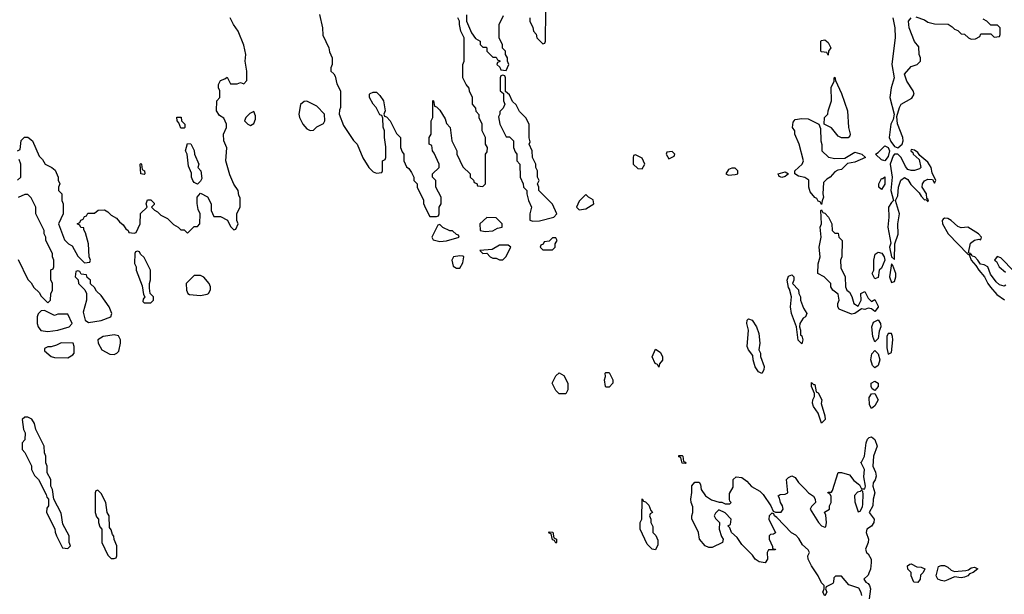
# Model space of a CAD drawing. Header units: inches. Extents: x 2769379 to 2883802, y 684208 to 828654.
# Tile 224 of 256: x 2836660 to 2842590, y 760518 to 763980. Entities that reach past the tile are written whole.
import ezdxf

# ---------------------------------------------------------------- set-up
doc = ezdxf.new("R2010")
doc.units = ezdxf.units.IN
doc.header["$MEASUREMENT"] = 0
doc.layers.add('C8736', color=7, linetype='Continuous')
doc.layers.add('C8746', color=7, linetype='Continuous')

msp = doc.modelspace()

# ---------------------------------------------------------------- linework, layer by layer
at = {"layer": 'C8736', "color": 2, "elevation": 2}
for points in [[(2839732, 763990), (2839732, 763970), (2839751.6, 763931.6), (2839754, 763910), (2839771.6, 763891.6), (2839774, 763870), (2839810, 763834), (2839822, 763838), (2839826, 763850), (2839828, 764030)], [(2836646, 763190), (2836662, 763198), (2836668.4, 763251.6), (2836688.4, 763271.6), (2836708.4, 763271.6), (2836738, 763250), (2836776.9, 763156.9), (2836796.9, 763136.9), (2836814, 763110), (2836854, 763090), (2836872.7, 763072.7), (2836891.6, 763031.6), (2836892.7, 763012.7), (2836902, 762990), (2836894, 762970), (2836894, 762950), (2836914, 762930), (2836914, 762890), (2836922, 762870), (2836922, 762810), (2836894, 762750), (2836930, 762654), (2836954, 762630), (2836976.9, 762616.9), (2837010, 762554), (2837050, 762514), (2837082, 762518), (2837086, 762530), (2837078, 762550), (2837075.3, 762630), (2837056.4, 762696.4), (2837046, 762714), (2837046, 762726), (2837028.4, 762728.4), (2837022, 762742), (2837006, 762750), (2837022, 762758), (2837027.3, 762772.7), (2837042, 762778), (2837050, 762794), (2837062, 762798), (2837070, 762814), (2837110, 762814), (2837132.7, 762832.7), (2837170, 762834), (2837190, 762822), (2837210, 762802), (2837243.6, 762783.6), (2837261, 762761), (2837283.6, 762743.6), (2837299.6, 762719.6), (2837314, 762710), (2837318, 762698), (2837350, 762694), (2837362, 762698), (2837386, 762750), (2837388.4, 762811.6), (2837428, 762850), (2837422, 762870), (2837430, 762894), (2837450, 762894), (2837470, 762874), (2837470, 762866), (2837454, 762850), (2837471.6, 762831.6), (2837490, 762822), (2837510, 762802), (2837550, 762782), (2837585.4, 762745.4), (2837614, 762730), (2837630, 762714), (2837650, 762714), (2837670, 762694), (2837710, 762734), (2837730, 762734), (2837746, 762750), (2837748, 762810), (2837735.3, 762835.3), (2837728.4, 762871.6), (2837728, 762910), (2837750, 762934), (2837791.6, 762911.6), (2837814, 762870), (2837814, 762830), (2837830, 762794), (2837870, 762794), (2837911.3, 762771.3), (2837930, 762734), (2837950, 762714), (2837962, 762718), (2837975.3, 762750), (2837968, 762770), (2837968, 762810), (2837987.3, 762852.7), (2837987.3, 762907.3), (2837980.4, 762920.4), (2837975.3, 762950), (2837949.1, 762989.1), (2837925.6, 763045.6), (2837902, 763130), (2837908.4, 763208.4), (2837888.9, 763248.9), (2837888, 763290), (2837906, 763330), (2837906, 763350), (2837890, 763386), (2837863.1, 763403.1), (2837846, 763430), (2837848, 763490), (2837866, 763510), (2837866, 763550), (2837858, 763570), (2837858, 763590), (2837870, 763614), (2837896.4, 763623.6), (2837910, 763634), (2837930, 763594), (2837970, 763594), (2837990, 763602), (2838010, 763594), (2838027.3, 763612.7), (2838028, 763670), (2838018, 763730), (2838022, 763770), (2838010, 763826), (2837975.3, 763910), (2837948, 763950), (2837928, 763990)], [(2838466, 764010), (2838484.7, 763930), (2838485.4, 763885.4), (2838522, 763810), (2838525.4, 763785.4), (2838542, 763750), (2838542, 763710), (2838534, 763690), (2838534, 763670), (2838552.7, 763652.7), (2838559.6, 763639.6), (2838570, 763594), (2838592, 763550), (2838592, 763450), (2838585.4, 763434.6), (2838584.7, 763410), (2838610, 763342), (2838671.1, 763251.1), (2838692, 763230), (2838727.1, 763147.1), (2838762, 763090), (2838790, 763062), (2838810, 763054), (2838842, 763058), (2838846, 763070), (2838846, 763130), (2838862, 763138), (2838866, 763150), (2838866, 763214), (2838858, 763270), (2838858, 763310), (2838848.4, 763331.6), (2838847.3, 763387.3), (2838842, 763402), (2838830, 763406), (2838808, 763450), (2838788, 763470), (2838766, 763510), (2838766, 763530), (2838770, 763534), (2838790, 763542), (2838810, 763542), (2838830, 763522), (2838850.6, 763490.6), (2838862, 763430), (2838854, 763410), (2838858, 763398), (2838870, 763394), (2838892, 763370), (2838930, 763294), (2838954, 763270), (2838954, 763210), (2838963.6, 763183.6), (2838974, 763170), (2838974, 763130), (2838990, 763094), (2839003.6, 763083.6), (2839019.6, 763059.6), (2839034, 763030), (2839034, 763010), (2839054, 762990), (2839054, 762970), (2839091.6, 762891.6), (2839092.7, 762872.7), (2839103.6, 762843.6), (2839130, 762794), (2839170, 762794), (2839182, 762798), (2839186, 762810), (2839186, 762850), (2839198, 762870), (2839198, 762910), (2839166, 762970), (2839166, 763010), (2839146, 763030), (2839146, 763050), (2839186, 763090), (2839186, 763110), (2839156.4, 763176.4), (2839146, 763190), (2839142, 763222), (2839126, 763230), (2839126, 763270), (2839138, 763290), (2839138, 763370), (2839148, 763390), (2839148, 763492), (2839152, 763490), (2839158, 763458), (2839170, 763454), (2839190, 763434), (2839222, 763382), (2839230, 763354), (2839252, 763330), (2839262, 763250), (2839292, 763190), (2839292, 763170), (2839330, 763094), (2839374, 763050), (2839374, 763030), (2839392.7, 763012.7), (2839398, 762998), (2839412.7, 762992.7), (2839418, 762978), (2839450, 762974), (2839466, 762990), (2839466, 763170), (2839476.4, 763183.6), (2839478, 763210), (2839466, 763230), (2839466, 763270), (2839446, 763310), (2839446, 763350), (2839428.4, 763388.4), (2839427.3, 763407.3), (2839410, 763426), (2839407.3, 763447.3), (2839388, 763470), (2839388, 763510), (2839368.4, 763548.4), (2839367.3, 763567.3), (2839348.4, 763588.4), (2839328.7, 763630), (2839328.7, 763710), (2839338, 763730), (2839338, 763870), (2839318, 763910), (2839308, 763950), (2839308, 763970), (2839298, 763990)], [(2839351.1, 764008.9), (2839352, 763970), (2839381, 763901), (2839405.4, 763865.4), (2839434, 763850), (2839434, 763830), (2839450, 763814), (2839470, 763814), (2839474, 763810), (2839474, 763790), (2839510, 763754), (2839530, 763754), (2839538, 763738), (2839552.7, 763732.7), (2839552.7, 763727.3), (2839538, 763722), (2839534, 763710), (2839552.7, 763692.7), (2839558, 763678), (2839590, 763674), (2839606, 763710), (2839598, 763730), (2839598, 763750), (2839586, 763770), (2839586, 763790), (2839568.4, 763808.4), (2839567.3, 763827.3), (2839548, 763870), (2839548.9, 763951.1), (2839574.6, 764005.4)], [(2836647.3, 763012.7), (2836666, 763030), (2836666, 763110), (2836656.4, 763136.4)], [(2836650, 762534), (2836710, 762414), (2836730, 762394), (2836745.4, 762365.4), (2836776.9, 762336.9), (2836790, 762314), (2836830, 762274), (2836846, 762290), (2836847.3, 762327.3), (2836858, 762350), (2836858, 762390), (2836848.4, 762411.6), (2836848, 762472), (2836862, 762478), (2836866, 762490), (2836866, 762530), (2836858, 762550), (2836858, 762570), (2836818, 762650), (2836818, 762670), (2836808, 762690), (2836808, 762710), (2836758, 762810), (2836758, 762850), (2836730, 762906), (2836710, 762926), (2836690, 762926), (2836651.6, 762908.4)]]:
    msp.add_lwpolyline(points, dxfattribs=at)
at = {"layer": 'C8736', "color": 2}
for points, elevation in [([(2839570, 763646), (2839558, 763642), (2839554, 763630), (2839554, 763550), (2839574, 763534), (2839574, 763490), (2839582, 763470), (2839572.7, 763447.3), (2839552.7, 763427.3), (2839552, 763410), (2839544.7, 763395.3), (2839552, 763350), (2839590, 763274), (2839610, 763274), (2839634, 763250), (2839634, 763210), (2839643.6, 763183.6), (2839654, 763170), (2839654, 763130), (2839672, 763110), (2839674, 763030), (2839691.6, 762991.6), (2839694, 762970), (2839714, 762950), (2839714, 762930), (2839724.7, 762890), (2839742, 762850), (2839732, 762810), (2839732.7, 762772.7), (2839750, 762766), (2839790, 762768.2), (2839878, 762790), (2839895.3, 762810), (2839868.4, 762868.4), (2839786, 762950), (2839786, 762970), (2839778, 762990), (2839788, 763010), (2839778, 763030), (2839778, 763070), (2839768.4, 763088.4), (2839768, 763110), (2839748.4, 763148.4), (2839746, 763190), (2839728, 763230), (2839735.3, 763244.7), (2839728.7, 763268.7), (2839728, 763350), (2839708.4, 763388.4), (2839670, 763426), (2839650, 763466), (2839627.3, 763487.3), (2839610, 763526), (2839586, 763546), (2839586, 763630), (2839582, 763642)], 2), ([(2838390, 763488), (2838372.7, 763487.3), (2838352, 763468), (2838341, 763410), (2838346, 763390), (2838366, 763350), (2838390, 763322), (2838410, 763312), (2838430, 763314), (2838450, 763334), (2838490, 763354), (2838498, 763370), (2838495.3, 763410), (2838450, 763458)], 2), ([(2838070, 763426), (2838045.4, 763414.6), (2838022, 763390), (2838014, 763370), (2838034, 763350), (2838050, 763342), (2838070, 763354), (2838080.4, 763379.6), (2838080.4, 763400.4)], 2), ([(2837630, 763326), (2837618, 763358), (2837608, 763370), (2837607.3, 763392.7), (2837631.6, 763391.6), (2837634, 763370), (2837654, 763350), (2837654, 763330), (2837650, 763326)], 2), ([(2837730, 762988), (2837710, 762998), (2837702, 763010), (2837695.3, 763030), (2837695.3, 763055.3), (2837676.4, 763096.4), (2837668, 763170), (2837658, 763190), (2837670, 763234), (2837691.6, 763231.6), (2837711.1, 763191.1), (2837712, 763170), (2837738, 763110), (2837732, 763090), (2837752, 763070), (2837756.9, 763023.1), (2837750, 763006)], 2), ([(2837410, 763046), (2837388.7, 763050), (2837386, 763110), (2837390, 763114), (2837394, 763110), (2837398, 763078), (2837412, 763070), (2837414, 763050)], 2), ([(2839472.7, 762787.3), (2839432, 762750), (2839434, 762710), (2839463.5, 762703.5), (2839510, 762708), (2839537.2, 762722.8), (2839566, 762730), (2839566, 762750), (2839530, 762786)], 2), ([(2839190, 762746), (2839178, 762742), (2839142, 762670), (2839150, 762654), (2839190, 762642.8), (2839230, 762648.2), (2839306, 762670), (2839302, 762682), (2839290, 762686), (2839267.3, 762707.3), (2839250, 762708), (2839208.4, 762728.4)], 2), ([(2839890, 762666), (2839870, 762666), (2839850, 762646), (2839818, 762642), (2839812.7, 762627.3), (2839798, 762622), (2839794, 762610), (2839810, 762594), (2839870, 762594), (2839886, 762610), (2839886, 762630), (2839898, 762650)], 2), ([(2839602, 762622), (2839550, 762620.9), (2839505.2, 762594.8), (2839432, 762590), (2839450, 762572), (2839472.7, 762572.7), (2839494, 762550), (2839510, 762542), (2839530, 762542), (2839550, 762532), (2839570, 762532), (2839588, 762550), (2839618, 762610)], 2), ([(2837370, 762586), (2837358, 762582), (2837354, 762570), (2837352, 762510), (2837362, 762490), (2837362, 762470), (2837396.9, 762376.9), (2837404.7, 762324.7), (2837414, 762310), (2837403.6, 762296.4), (2837402, 762282), (2837410, 762274), (2837450, 762274), (2837466, 762290), (2837466, 762310), (2837446, 762330), (2837442, 762362), (2837442, 762390), (2837448.4, 762411.6), (2837448, 762470), (2837410, 762546), (2837387.3, 762567.3), (2837382, 762582)], 2), ([(2839310, 762557.2), (2839272, 762550), (2839262, 762530), (2839270, 762494), (2839290, 762482), (2839310, 762482), (2839330, 762514), (2839335.3, 762550), (2839330, 762555.3)], 2), ([(2837010, 762466), (2836998, 762462), (2836994, 762430), (2837012.7, 762412.7), (2837014, 762390), (2837052.7, 762352.7), (2837062, 762330), (2837062, 762290), (2837042.8, 762217.2), (2837054.8, 762170), (2837074.4, 762154.4), (2837150, 762167.2), (2837208.7, 762190), (2837215.3, 762210), (2837199, 762250), (2837150, 762318), (2837123.1, 762343.1), (2837110, 762366), (2837087.3, 762387.3), (2837086, 762410), (2837067.3, 762427.3), (2837062, 762442), (2837030, 762446), (2837022, 762462)], 2), ([(2837750, 762438), (2837710, 762438), (2837662, 762390), (2837664.7, 762350), (2837672, 762330), (2837683.5, 762323.5), (2837750, 762318.8), (2837790, 762326.8), (2837798, 762330), (2837808.4, 762351.6), (2837808.7, 762370), (2837802, 762390), (2837770, 762428)], 2), ([(2836810, 762228), (2836790, 762226), (2836771.6, 762208.4), (2836764.7, 762190), (2836766, 762150), (2836771.3, 762130), (2836787.1, 762107.1), (2836830, 762100.7), (2836890, 762108.2), (2836958, 762130), (2836975.3, 762150), (2836950, 762206), (2836890, 762206), (2836870, 762198)], 2), ([(2837230, 762081.2), (2837190, 762075.8), (2837162, 762070), (2837131.3, 762050), (2837132, 762030), (2837154, 761990), (2837203.6, 761963.6), (2837230, 761962), (2837246, 761970), (2837256.4, 761983.6), (2837268, 762030), (2837268, 762050), (2837254.6, 762074.6)], 2), ([(2836910, 762033), (2836881.4, 762018.6), (2836850, 762009.2), (2836830, 762009), (2836810, 761998), (2836810, 761984.7), (2836850, 761951.3), (2836870, 761944.7), (2836950, 761942), (2836980.4, 761959.6), (2836988, 761970), (2836988.7, 762010), (2836982, 762030)], 2), ([(2839910, 761726), (2839890, 761746), (2839868, 761790), (2839890, 761834), (2839908.9, 761851.1), (2839936.9, 761836.9), (2839962, 761790), (2839962, 761750), (2839950, 761726)], -2), ([(2836710, 761586), (2836690, 761586), (2836674, 761570), (2836682, 761510), (2836692, 761490), (2836691.6, 761448.4), (2836674, 761430), (2836674, 761390), (2836691.6, 761371.6), (2836731.6, 761291.6), (2836732, 761270), (2836750, 761234), (2836774, 761210), (2836819.6, 761119.6), (2836823.6, 761103.6), (2836834, 761090), (2836834, 761050), (2836823.6, 761036.4), (2836822, 761010), (2836871.6, 760911.6), (2836872.7, 760892.7), (2836882, 760870), (2836918, 760798), (2836950, 760794), (2836966, 760810), (2836958, 760830), (2836958, 760870), (2836920.4, 760940.4), (2836910, 761006), (2836866, 761090), (2836858, 761150), (2836848, 761170), (2836848, 761210), (2836826, 761250), (2836826, 761290), (2836818, 761310), (2836818, 761350), (2836808.7, 761370), (2836808, 761410), (2836758, 761510), (2836750, 761546), (2836733.6, 761573.6)], 2), ([(2837130, 761146), (2837118, 761142), (2837114, 761130), (2837114, 761010), (2837123.6, 760983.6), (2837134, 760970), (2837134, 760950), (2837143.6, 760923.6), (2837154, 760910), (2837154, 760830), (2837190, 760754), (2837210, 760734), (2837230, 760734), (2837242, 760738), (2837246, 760750), (2837246, 760810), (2837228.4, 760848.4), (2837227.3, 760867.3), (2837218, 760878), (2837210, 760906), (2837200.4, 760920.4), (2837198, 760990), (2837186, 761010), (2837178, 761070), (2837150, 761126)], 2), ([(2839890, 760826), (2839882, 760842), (2839870, 760846), (2839862, 760882), (2839850, 760886), (2839846, 760890), (2839850, 760894), (2839871.6, 760891.6), (2839878, 760858), (2839894, 760850), (2839894, 760830)], -2)]:
    msp.add_lwpolyline(points, close=True, dxfattribs=dict(at, elevation=elevation))
at = {"layer": 'C8746', "color": 2}
for points, elevation in [([(2841919.6, 763990), (2841931.3, 763931.3), (2841932.4, 763872.4), (2841913.4, 763710), (2841926.7, 763630), (2841909.1, 763570), (2841901.7, 763510), (2841926.7, 763410), (2841921.3, 763378.7), (2841906.3, 763350), (2841897.1, 763270), (2841906.6, 763246.6), (2841930, 763216), (2841950, 763208), (2841976, 763230), (2841980.7, 763250), (2841978.7, 763270), (2841947, 763353), (2841944, 763396), (2841959.5, 763450), (2841970, 763471), (2842033.6, 763506.4), (2842048, 763530), (2842042, 763550), (2842002.7, 763610), (2841989.6, 763650.4), (2842030, 763698), (2842066, 763710), (2842086, 763730), (2842086, 763750), (2842078, 763770), (2842076.4, 763816.4), (2842049.1, 763849.1), (2842017.2, 763930), (2842014, 763970), (2842028.7, 763990)], 2), ([(2842056.9, 763996.9), (2842110, 763978), (2842130, 763964.7), (2842170, 763954), (2842251.6, 763951.6), (2842276.9, 763936.9), (2842290, 763922), (2842310, 763914), (2842330, 763894), (2842351.6, 763891.6), (2842374, 763870), (2842390, 763862), (2842416.4, 763863.6), (2842442, 763878), (2842450, 763894), (2842510, 763894), (2842530, 763874), (2842562, 763878), (2842566, 763890), (2842566, 763930), (2842550, 763946), (2842510, 763946), (2842486, 763970), (2842463.1, 763983.1)], 2), ([(2842600.5, 762379.5), (2842590, 762375.1), (2842562.2, 762382.2), (2842540.8, 762400.8), (2842506.5, 762446.5), (2842491, 762491), (2842470, 762502), (2842447, 762507), (2842431, 762531), (2842412, 762550), (2842395.9, 762555.9), (2842390, 762568.7), (2842380.7, 762559.3), (2842390, 762531.3), (2842419.5, 762499.5), (2842437.1, 762470), (2842470.4, 762430.4), (2842490.4, 762390), (2842507.7, 762367.8), (2842544.8, 762324.8), (2842591.1, 762291.1)], 2), ([(2842650, 762462), (2842570, 762544), (2842546.8, 762553.2), (2842531.3, 762530), (2842542.5, 762522.5), (2842559.3, 762490), (2842598.3, 762458.3)], 2), ([(2841732, 760510), (2841729.1, 760529.1), (2841714, 760554), (2841654.6, 760574.6), (2841610, 760628), (2841572.7, 760627.3), (2841563.6, 760616.4), (2841562, 760590), (2841556.9, 760583.1), (2841518, 760562), (2841514, 760550), (2841522, 760530), (2841510, 760508.7), (2841498, 760530), (2841506, 760550), (2841506, 760570), (2841490, 760586), (2841469, 760630), (2841429, 760690), (2841409, 760730), (2841408, 760750), (2841418, 760770), (2841410, 760786), (2841375.3, 760815.3), (2841353.6, 760853.6), (2841334.6, 760874.6), (2841308.9, 760888.9), (2841220.4, 760980.4), (2841206, 760990), (2841202, 761002), (2841190, 761006), (2841174, 760990), (2841172, 760970), (2841212, 760888), (2841199.6, 760880.4), (2841182, 760878), (2841174, 760870), (2841174, 760850), (2841194, 760806), (2841194, 760794), (2841212, 760790), (2841210, 760786), (2841170, 760786), (2841162, 760770), (2841164.7, 760730), (2841150, 760708), (2841113.6, 760713.6), (2841090, 760728.7), (2841072.9, 760752.9), (2841010, 760818), (2840980.4, 760860.4), (2840948, 760890), (2840938, 760918), (2840926, 760930), (2840942, 760938), (2840946, 760970), (2840910, 761008), (2840870, 761026), (2840850, 761006), (2840842, 760990), (2840850, 760974), (2840874, 760950), (2840872, 760910), (2840886.8, 760866.8), (2840898, 760850), (2840894, 760830), (2840830, 760799), (2840810, 760799), (2840789.1, 760809.1), (2840755.3, 760850), (2840748, 760890), (2840708.4, 760971.6), (2840708, 760990), (2840715.3, 761010), (2840714.6, 761045.4), (2840704, 761070), (2840702, 761090), (2840708.9, 761131.1), (2840709, 761171), (2840727.3, 761192.7), (2840752.7, 761192.7), (2840759.6, 761179.6), (2840764.7, 761150), (2840790, 761112), (2840826.4, 761086.4), (2840872.7, 761072.7), (2840890, 761072), (2840910, 761062), (2840938, 761062), (2840946, 761070), (2840938, 761078), (2840935.3, 761090), (2840934.6, 761125.4), (2840956.4, 761163.6), (2840958, 761210), (2840975.3, 761224.7), (2841010, 761221), (2841039.8, 761199.8), (2841067.3, 761167.3), (2841118.8, 761138.8), (2841138.8, 761118.8), (2841184.7, 761050), (2841198, 761018), (2841212.7, 761012.7), (2841247.3, 761012.7), (2841258, 761030), (2841255.3, 761050), (2841242, 761070), (2841236.4, 761096.4), (2841228, 761112), (2841240.4, 761119.6), (2841270, 761122), (2841286, 761130), (2841278, 761210), (2841290, 761222), (2841310, 761232), (2841330, 761222), (2841350, 761192), (2841391, 761151), (2841412, 761130), (2841442, 761110), (2841452, 761090), (2841454, 761070), (2841430, 761046), (2841422, 761030), (2841471.3, 760950), (2841490, 760931.3), (2841510, 760922), (2841516.4, 760923.6), (2841519, 760950), (2841515.3, 760995.3), (2841508, 761012), (2841538, 761030), (2841538, 761050), (2841548, 761070), (2841547.3, 761107.3), (2841542, 761122), (2841528, 761130), (2841530, 761134), (2841550, 761134), (2841556.4, 761143.6), (2841589.2, 761250.8), (2841610, 761250.8), (2841657.3, 761237.3), (2841683.5, 761203.5), (2841718, 761178), (2841730, 761154), (2841750, 761154), (2841754, 761170), (2841745.2, 761225.2), (2841748.9, 761268.9), (2841726, 761314), (2841730, 761314), (2841748, 761350), (2841758, 761430), (2841766.8, 761453.2), (2841777.2, 761462.8), (2841790, 761466.8), (2841810, 761450.7), (2841825.3, 761410), (2841802, 761350), (2841799.3, 761290), (2841814.1, 761254.1), (2841817.7, 761230), (2841812.3, 761207.7), (2841800.5, 761190), (2841798, 761170), (2841810.2, 761130), (2841801.1, 761090), (2841798, 761050), (2841777.3, 761010), (2841807, 760970), (2841804.2, 760950), (2841791.3, 760928.7), (2841762, 760910), (2841758, 760890), (2841773.4, 760850), (2841770.5, 760830), (2841753.4, 760790), (2841760.7, 760770), (2841770, 760762), (2841788.5, 760730), (2841788.7, 760710), (2841783.7, 760670), (2841775.1, 760644.9), (2841770, 760634), (2841744.7, 760610), (2841756, 760590), (2841770, 760582), (2841779.3, 760570), (2841784.9, 760550), (2841776.5, 760490)], -2)]:
    msp.add_lwpolyline(points, dxfattribs=dict(at, elevation=elevation))
for points, elevation in [([(2841530, 763766), (2841522, 763782), (2841490, 763786), (2841486, 763790), (2841486, 763850), (2841490, 763854), (2841510, 763858), (2841530, 763842), (2841536, 763830), (2841544.7, 763810), (2841532, 763790)], -2), ([(2841650, 763268), (2841610, 763268.7), (2841590, 763278), (2841550, 763328), (2841506, 763350), (2841508, 763390), (2841528, 763410), (2841528.7, 763430), (2841548.7, 763490), (2841548, 763572), (2841566, 763610), (2841566, 763630), (2841570, 763634), (2841572.7, 763612.7), (2841610, 763534), (2841646, 763430), (2841651, 763330), (2841661, 763290), (2841659.8, 763280.2)], -2), ([(2841570, 763142.8), (2841630, 763144.7), (2841690, 763182), (2841732, 763170), (2841754, 763150), (2841690, 763122), (2841646.4, 763113.6), (2841610, 763077.2), (2841587.5, 763072.5), (2841570, 763062), (2841542, 763030), (2841521, 763019), (2841501, 762999), (2841498, 762930), (2841502, 762910), (2841492.7, 762887.3), (2841490, 762866), (2841482, 762882), (2841470, 762886), (2841462, 762902), (2841450, 762908.7), (2841422, 762942), (2841414, 762970), (2841413.2, 763013.2), (2841389.1, 763029.1), (2841350, 763037.2), (2841328, 763050), (2841328, 763070), (2841373.2, 763110), (2841381.2, 763130), (2841354, 763230), (2841328.7, 763290), (2841328, 763310), (2841314, 763330), (2841318, 763362), (2841330, 763378), (2841370, 763384.7), (2841410, 763382), (2841474, 763350), (2841483.6, 763323.6), (2841484.7, 763250), (2841491.6, 763228.4), (2841492, 763190), (2841531.1, 763151.1)], -2), ([(2840590, 763186), (2840558, 763182), (2840554, 763170), (2840570, 763142), (2840602, 763158), (2840606, 763170)], 2), ([(2841870, 763129.7), (2841850, 763136.2), (2841815.3, 763170), (2841830, 763178.8), (2841870, 763219.1), (2841890, 763210.3), (2841898, 763190), (2841890, 763155.1)], -2), ([(2842030, 763198), (2842027.7, 763190), (2842039.1, 763179.1), (2842040.7, 763170), (2842078, 763138), (2842088.2, 763090), (2842079.1, 763080.9), (2842049.2, 763070.8), (2842030, 763070.8), (2842010, 763078), (2841995, 763095), (2841970, 763149.8), (2841950, 763169.8), (2841930, 763168.9), (2841921.6, 763158.4), (2841903, 763110), (2841914.7, 763030), (2841907.9, 762950), (2841924, 762890), (2841910, 762878), (2841892, 762850), (2841895.8, 762790), (2841889.1, 762730), (2841907.7, 762632.3), (2841899.1, 762610), (2841910, 762551.3), (2841930, 762534), (2841931.5, 762628.5), (2841951.8, 762688.2), (2841949.7, 762750), (2841958.7, 762810), (2841935.1, 762890), (2841950, 762918), (2841952.6, 762970), (2841967.5, 763012.5), (2841990, 763028.5), (2842010, 763016.4), (2842027.4, 762987.4), (2842077.2, 762937.2), (2842090, 762916.3), (2842110, 762894.8), (2842116.9, 762896.9), (2842130, 762884.7), (2842133.6, 762886.4), (2842130, 762898), (2842123.1, 762903.1), (2842121.6, 762930), (2842096.2, 762970), (2842096.9, 762990), (2842110, 763008), (2842130, 763019.1), (2842156.9, 763016.9), (2842170, 762994), (2842178, 763010), (2842156.5, 763056.5), (2842149, 763090), (2842130, 763122), (2842082, 763162), (2842070, 763179), (2842050, 763193.2)], 2), ([(2840370, 763166), (2840358, 763162), (2840354, 763150), (2840354, 763110), (2840383.6, 763083.6), (2840410, 763082), (2840426, 763110), (2840410, 763146)], 2), ([(2840970, 763086), (2840950, 763086), (2840930, 763078), (2840914, 763050), (2840930, 763042), (2840970, 763046), (2840986, 763050), (2840986, 763070)], 2), ([(2841250, 763029.5), (2841235.3, 763035.3), (2841228, 763050), (2841270, 763062.8), (2841291.3, 763051.3), (2841270, 763034)], -2), ([(2841850, 762957.2), (2841834, 762970), (2841835.1, 762990), (2841850, 763022), (2841858, 763022), (2841870, 763032), (2841870, 762988.7)], -2), ([(2840070, 762926), (2840030, 762886), (2840014, 762850), (2840030, 762834), (2840070, 762841), (2840118, 762870), (2840114.6, 762894.6), (2840086, 762910)], 2), ([(2841570, 762694), (2841590, 762694), (2841594, 762670), (2841614, 762650), (2841611.6, 762551.6), (2841604.7, 762530), (2841605.4, 762485.4), (2841631.3, 762430), (2841634, 762370), (2841642, 762350), (2841658, 762338), (2841671.6, 762311.6), (2841684.7, 762270), (2841710, 762254), (2841728, 762290), (2841726, 762330), (2841750, 762342), (2841770, 762302), (2841790, 762282), (2841810, 762294), (2841830, 762254), (2841830, 762248), (2841810, 762222), (2841790, 762238), (2841780.4, 762240.4), (2841770, 762242), (2841750, 762234), (2841730, 762238), (2841690, 762209), (2841670, 762205.2), (2841596.4, 762236.4), (2841588, 762250), (2841588, 762270), (2841595.3, 762290), (2841590, 762326), (2841558, 762350), (2841546, 762370), (2841546, 762390), (2841506, 762430), (2841468, 762450), (2841468.4, 762508.4), (2841482, 762550), (2841475.3, 762610), (2841488, 762670), (2841482, 762730), (2841488.7, 762750), (2841486, 762830), (2841490, 762834), (2841498, 762818), (2841510, 762814), (2841532, 762790), (2841552, 762750), (2841554, 762710)], -2), ([(2842230, 762783.6), (2842221.2, 762778.8), (2842216.4, 762770), (2842218.9, 762750), (2842253.1, 762690), (2842370, 762566.8), (2842378, 762562), (2842386, 762570), (2842374.6, 762574.6), (2842386, 762634), (2842410, 762650.8), (2842436.9, 762656.9), (2842450, 762654), (2842454, 762670), (2842435.3, 762690), (2842370, 762728.7), (2842330, 762725.1), (2842310, 762734), (2842270, 762769.7), (2842250, 762781.7)], 2), ([(2841810, 762418), (2841795.3, 762450), (2841804, 762470), (2841804, 762530), (2841812.9, 762567.1), (2841830, 762578.8), (2841852, 762572.1), (2841866.7, 762550), (2841870.2, 762530), (2841850, 762482.7), (2841837.3, 762470), (2841830, 762426)], -2), ([(2841910, 762508), (2841898.4, 762430), (2841910, 762396), (2841930, 762402.8), (2841936.9, 762430), (2841936.3, 762450), (2841919, 762499)], 2), ([(2841370, 762026), (2841348.9, 762048.9), (2841338, 762130), (2841308.7, 762210), (2841302, 762250), (2841308.7, 762310), (2841296.4, 762356.4), (2841290, 762366), (2841282, 762410), (2841290, 762434), (2841310, 762442), (2841322, 762430), (2841322, 762410), (2841314, 762390), (2841351.6, 762351.6), (2841352, 762330), (2841362, 762310), (2841362, 762290), (2841381, 762241), (2841402, 762210), (2841392, 762190), (2841378.8, 762181.2), (2841358, 762150), (2841356, 762130), (2841362, 762110), (2841362, 762082), (2841370, 762074), (2841376, 762050)], -2), ([(2841130, 761848.7), (2841110, 761858), (2841089.1, 761889.1), (2841078, 761930), (2841076.4, 761956.4), (2841048.7, 761990), (2841042, 762010), (2841048.7, 762110), (2841039, 762150), (2841042, 762170), (2841050, 762178), (2841071.3, 762170), (2841098, 762130), (2841111, 762090), (2841118, 762030), (2841112, 761990), (2841122, 761970), (2841122, 761950), (2841144.7, 761890), (2841142, 761870)], -2), ([(2841810, 762038), (2841799, 762070), (2841792.7, 762130), (2841802.9, 762157.1), (2841830, 762170.7), (2841844.9, 762150), (2841846, 762130), (2841836.2, 762103.8), (2841830, 762058)], -2), ([(2841910, 762089.2), (2841890, 762089.2), (2841883.1, 762070), (2841882, 762002), (2841890, 761964.7), (2841910, 761974), (2841918, 762050), (2841917.4, 762070)], 2), ([(2840510, 761886), (2840502, 761902), (2840488.4, 761908.4), (2840468.7, 761948.7), (2840490, 761994), (2840516.9, 761976.9), (2840531.1, 761951.1), (2840531.1, 761928.9), (2840512.7, 761907.3)], -2), ([(2841810, 761882), (2841796, 761896), (2841786.6, 761930), (2841792.7, 761967.3), (2841810, 761986), (2841830, 761966.8), (2841840.9, 761930), (2841830, 761896)], -2), ([(2840190, 761766), (2840188, 761770), (2840182, 761810), (2840188, 761830), (2840186, 761850), (2840190, 761854), (2840210, 761854), (2840232, 761810), (2840232, 761790), (2840210, 761766)], -2), ([(2841442, 761782), (2841450, 761782), (2841458, 761738), (2841470, 761732), (2841491, 761690), (2841486.4, 761666.4), (2841510, 761594), (2841511.3, 761570), (2841490, 761548), (2841468.7, 761610), (2841442, 761650), (2841435.3, 761670), (2841438, 761690), (2841448, 761710), (2841447.3, 761727.3), (2841428.7, 761770), (2841430, 761794)], -2), ([(2841810, 761746), (2841795.3, 761755.3), (2841788.7, 761770), (2841789, 761790), (2841810, 761802.8), (2841830.3, 761790), (2841830, 761769)], -2), ([(2841790, 761638), (2841779, 761659), (2841777.2, 761702.8), (2841790, 761724.7), (2841810, 761726.8), (2841830.2, 761689.8), (2841810, 761652.7)], -2), ([(2840670, 761306), (2840650, 761308), (2840642, 761342), (2840630, 761346), (2840630, 761354), (2840650, 761354), (2840654, 761350), (2840658, 761318), (2840670, 761314), (2840674, 761310)], -2), ([(2841730, 761146), (2841722, 761138), (2841706.4, 761133.6), (2841687.1, 761112.9), (2841690, 761074), (2841710, 761014), (2841722, 761018), (2841735.5, 761044.5), (2841738.4, 761061.6), (2841740.4, 761120.4), (2841738, 761138)], -2), ([(2840490, 760786), (2840469.1, 760789.1), (2840440.2, 760820.2), (2840398, 760910), (2840398, 760950), (2840408, 760970), (2840410, 761092), (2840418, 761078), (2840430, 761074), (2840450, 761054), (2840462, 761022), (2840471.3, 761010), (2840458, 761002), (2840454, 760990), (2840462, 760970), (2840462, 760950), (2840472.7, 760927.3), (2840474, 760890), (2840491.6, 760871.6), (2840503.6, 760843.6), (2840503.6, 760816.4)], -2), ([(2842070, 760589.6), (2842045.2, 760590), (2842029, 760630), (2842028.7, 760648.7), (2842008.7, 760670), (2842008, 760690), (2842020.4, 760699.6), (2842030, 760702), (2842063.6, 760683.6), (2842090, 760682), (2842111.6, 760671.6), (2842102, 760650), (2842086.4, 760633.6), (2842082.8, 760610)], -2), ([(2842290, 760654.8), (2842358, 760662), (2842374, 760666), (2842390, 760678), (2842410, 760682), (2842431.6, 760671.6), (2842402, 760650), (2842379.8, 760640.2), (2842370.8, 760630), (2842350, 760620.5), (2842330, 760616.9), (2842290, 760623.7), (2842250, 760605.1), (2842230, 760597.7), (2842210, 760600.5), (2842189.2, 760610), (2842179.3, 760630), (2842194.6, 760685.4), (2842210, 760692), (2842230, 760691.3), (2842250, 760681), (2842270, 760662.8)], -2)]:
    msp.add_lwpolyline(points, close=True, dxfattribs=dict(at, elevation=elevation))

doc.saveas('drawing.dxf')
